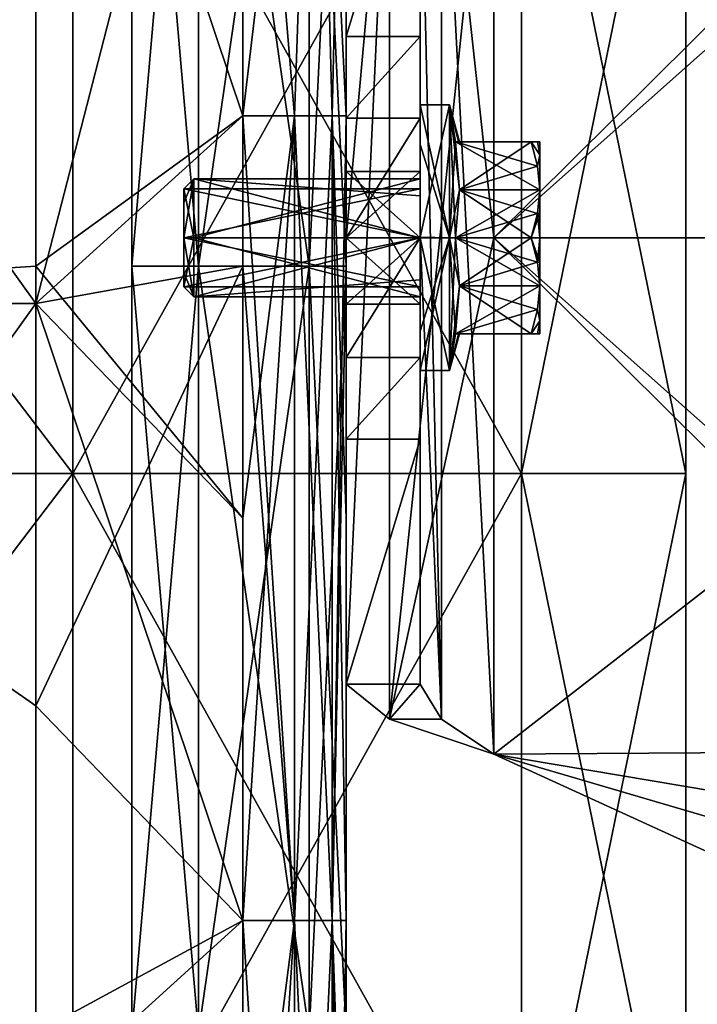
# Model space of a CAD drawing. Extents: x -226 to 210, y 0 to 1475.
# Tile 99 of 102: x 38 to 84, y 1248 to 1315. Entities that reach past the tile are written whole.
import ezdxf

# ---------------------------------------------------------------- set-up
doc = ezdxf.new("R2010")
doc.units = 0
doc.header["$LTSCALE"] = 117.934031
for name, color, linetype in [('19', 7, 'CONTINUOUS'), ('20', 7, 'CONTINUOUS'), ('21', 7, 'CONTINUOUS'), ('22', 7, 'CONTINUOUS'), ('23', 7, 'CONTINUOUS'), ('24', 7, 'CONTINUOUS'), ('25', 7, 'CONTINUOUS'), ('26', 7, 'CONTINUOUS'), ('27', 7, 'CONTINUOUS'), ('28', 7, 'CONTINUOUS'), ('288', 7, 'CONTINUOUS'), ('289', 7, 'CONTINUOUS'), ('29', 7, 'CONTINUOUS'), ('290', 7, 'CONTINUOUS'), ('291', 7, 'CONTINUOUS'), ('292', 7, 'CONTINUOUS'), ('293', 7, 'CONTINUOUS'), ('294', 7, 'CONTINUOUS'), ('295', 7, 'CONTINUOUS'), ('296', 7, 'CONTINUOUS'), ('297', 7, 'CONTINUOUS'), ('298', 7, 'CONTINUOUS'), ('299', 7, 'CONTINUOUS'), ('30', 7, 'CONTINUOUS'), ('300', 7, 'CONTINUOUS'), ('301', 7, 'CONTINUOUS'), ('302', 7, 'CONTINUOUS'), ('303', 7, 'CONTINUOUS'), ('304', 7, 'CONTINUOUS'), ('305', 7, 'CONTINUOUS'), ('306', 7, 'CONTINUOUS'), ('307', 7, 'CONTINUOUS'), ('308', 7, 'CONTINUOUS'), ('309', 7, 'CONTINUOUS'), ('31', 7, 'CONTINUOUS'), ('310', 7, 'CONTINUOUS'), ('311', 7, 'CONTINUOUS'), ('312', 7, 'CONTINUOUS'), ('32', 7, 'CONTINUOUS'), ('33', 7, 'CONTINUOUS'), ('34', 7, 'CONTINUOUS'), ('35', 7, 'CONTINUOUS'), ('36', 7, 'CONTINUOUS'), ('38', 7, 'CONTINUOUS'), ('774', 7, 'CONTINUOUS'), ('779', 7, 'CONTINUOUS'), ('780', 7, 'CONTINUOUS'), ('781', 7, 'CONTINUOUS'), ('785', 7, 'CONTINUOUS'), ('786', 7, 'CONTINUOUS'), ('787', 7, 'CONTINUOUS'), ('788', 7, 'CONTINUOUS'), ('789', 7, 'CONTINUOUS'), ('790', 7, 'CONTINUOUS'), ('791', 7, 'CONTINUOUS'), ('792', 7, 'CONTINUOUS'), ('793', 7, 'CONTINUOUS'), ('794', 7, 'CONTINUOUS'), ('849', 7, 'CONTINUOUS'), ('850', 7, 'CONTINUOUS')]:
    doc.layers.add(name, color=color, linetype=linetype)

msp = doc.modelspace()

# ---------------------------------------------------------------- linework, layer by layer
at = {"layer": '19', "color": 7, "linetype": 'CONTINUOUS'}
for points in [[(53, 1350, -260), (39, 1350, -260), (39, 1295.541, -260), (53, 1350, -260)], [(53, 1350, -260), (39, 1295.541, -260), (53, 1308.259, -260), (53, 1350, -260)], [(53, 1308.259, -260), (39, 1295.541, -260), (53, 1298.077, -260), (53, 1308.259, -260)], [(39, 1295.541, -260), (39, 1268.285, -260), (53, 1298.077, -260), (39, 1295.541, -260)], [(53, 1298.077, -260), (39, 1268.285, -260), (53, 1253.746, -260), (53, 1298.077, -260)], [(39, 1268.285, -260), (39, 1241.028, -260), (53, 1253.746, -260), (39, 1268.285, -260)], [(53, 1253.746, -260), (39, 1241.028, -260), (53, 1246.154, -260), (53, 1253.746, -260)]]:
    msp.add_3dface(points, dxfattribs=at)
at = {"layer": '20', "color": 7, "linetype": 'CONTINUOUS'}
for points in [[(39, 1350, -260), (0, 1350, -262.5), (39, 1295.541, -260), (39, 1350, -260)], [(39, 1295.541, -260), (0, 1350, -262.5), (0, 1295.541, -262.5), (39, 1295.541, -260)], [(39, 1295.541, -260), (0, 1295.541, -262.5), (39, 1268.285, -260), (39, 1295.541, -260)], [(39, 1268.285, -260), (0, 1295.541, -262.5), (39, 1241.028, -260), (39, 1268.285, -260)], [(39, 1241.028, -260), (0, 1295.541, -262.5), (0, 1241.028, -262.5), (39, 1241.028, -260)]]:
    msp.add_3dface(points, dxfattribs=at)
at = {"layer": '21', "color": 7, "linetype": 'CONTINUOUS'}
for points in [[(57.947, 1350, -262.048), (53, 1350, -260), (56.5, 1308.259, -260.938), (57.947, 1350, -262.048)], [(53, 1350, -260), (53, 1308.259, -260), (56.5, 1308.259, -260.938), (53, 1350, -260)], [(59.062, 1308.259, -263.5), (57.947, 1350, -262.048), (56.5, 1308.259, -260.938), (59.062, 1308.259, -263.5)], [(60, 1350, -267), (57.947, 1350, -262.048), (60, 1308.259, -267), (60, 1350, -267)], [(60, 1308.259, -267), (57.947, 1350, -262.048), (59.062, 1308.259, -263.5), (60, 1308.259, -267)], [(53, 1308.259, -260), (53, 1298.077, -260), (56.5, 1253.746, -260.938), (53, 1308.259, -260)], [(56.5, 1308.259, -260.938), (53, 1308.259, -260), (56.5, 1253.746, -260.938), (56.5, 1308.259, -260.938)], [(59.062, 1308.259, -263.5), (56.5, 1308.259, -260.938), (59.062, 1253.746, -263.5), (59.062, 1308.259, -263.5)], [(59.062, 1253.746, -263.5), (56.5, 1308.259, -260.938), (56.5, 1253.746, -260.938), (59.062, 1253.746, -263.5)], [(60, 1308.259, -267), (59.062, 1308.259, -263.5), (60, 1281.002, -267), (60, 1308.259, -267)], [(60, 1281.002, -267), (59.062, 1308.259, -263.5), (60, 1253.746, -267), (60, 1281.002, -267)], [(60, 1253.746, -267), (59.062, 1308.259, -263.5), (59.062, 1253.746, -263.5), (60, 1253.746, -267)], [(53, 1298.077, -260), (53, 1253.746, -260), (56.5, 1253.746, -260.938), (53, 1298.077, -260)], [(53, 1253.746, -260), (53, 1246.154, -260), (56.5, 1199.233, -260.938), (53, 1253.746, -260)], [(56.5, 1253.746, -260.938), (53, 1253.746, -260), (56.5, 1199.233, -260.938), (56.5, 1253.746, -260.938)], [(59.062, 1253.746, -263.5), (56.5, 1253.746, -260.938), (59.062, 1199.233, -263.5), (59.062, 1253.746, -263.5)], [(59.062, 1199.233, -263.5), (56.5, 1253.746, -260.938), (56.5, 1199.233, -260.938), (59.062, 1199.233, -263.5)], [(60, 1253.746, -267), (59.062, 1253.746, -263.5), (60, 1226.489, -267), (60, 1253.746, -267)], [(60, 1226.489, -267), (59.062, 1253.746, -263.5), (60, 1199.233, -267), (60, 1226.489, -267)], [(60, 1199.233, -267), (59.062, 1253.746, -263.5), (59.062, 1199.233, -263.5), (60, 1199.233, -267)]]:
    msp.add_3dface(points, dxfattribs=at)
at = {"layer": '22', "color": 7, "linetype": 'CONTINUOUS'}
for points in [[(60, 1350, -292.5), (60, 1350, -267), (60, 1308.259, -267), (60, 1350, -292.5)], [(60, 1350, -292.5), (60, 1308.259, -267), (60, 1298.077, -292.5), (60, 1350, -292.5)], [(60, 1308.259, -267), (60, 1281.002, -267), (60, 1298.077, -292.5), (60, 1308.259, -267)], [(60, 1281.002, -267), (60, 1253.746, -267), (60, 1298.077, -292.5), (60, 1281.002, -267)], [(60, 1298.077, -292.5), (60, 1253.746, -267), (60, 1246.154, -292.5), (60, 1298.077, -292.5)], [(60, 1253.746, -267), (60, 1226.489, -267), (60, 1246.154, -292.5), (60, 1253.746, -267)]]:
    msp.add_3dface(points, dxfattribs=at)
at = {"layer": '23', "color": 7, "linetype": 'CONTINUOUS'}
for points in [[(57.5, 1350, -292.5), (60, 1350, -292.5), (60, 1298.077, -292.5), (57.5, 1350, -292.5)], [(57.5, 1350, -292.5), (60, 1298.077, -292.5), (57.5, 1298.077, -292.5), (57.5, 1350, -292.5)], [(60, 1298.077, -292.5), (60, 1246.154, -292.5), (57.5, 1298.077, -292.5), (60, 1298.077, -292.5)], [(57.5, 1298.077, -292.5), (60, 1246.154, -292.5), (57.5, 1246.154, -292.5), (57.5, 1298.077, -292.5)]]:
    msp.add_3dface(points, dxfattribs=at)
at = {"layer": '24', "color": 7, "linetype": 'CONTINUOUS'}
for points in [[(57.5, 1350, -285), (57.5, 1350, -292.5), (57.5, 1298.077, -292.5), (57.5, 1350, -285)], [(57.5, 1350, -285), (57.5, 1298.077, -292.5), (57.5, 1298.077, -285), (57.5, 1350, -285)], [(57.5, 1298.077, -292.5), (57.5, 1246.154, -292.5), (57.5, 1298.077, -285), (57.5, 1298.077, -292.5)], [(57.5, 1298.077, -285), (57.5, 1246.154, -292.5), (57.5, 1246.154, -285), (57.5, 1298.077, -285)]]:
    msp.add_3dface(points, dxfattribs=at)
at = {"layer": '25', "color": 7, "linetype": 'CONTINUOUS'}
for points in [[(50, 1350, -285), (57.5, 1350, -285), (57.5, 1298.077, -285), (50, 1350, -285)], [(50, 1350, -285), (57.5, 1298.077, -285), (50, 1298.077, -285), (50, 1350, -285)], [(57.5, 1298.077, -285), (57.5, 1246.154, -285), (50, 1298.077, -285), (57.5, 1298.077, -285)], [(50, 1298.077, -285), (57.5, 1246.154, -285), (50, 1246.154, -285), (50, 1298.077, -285)]]:
    msp.add_3dface(points, dxfattribs=at)
at = {"layer": '26', "color": 7, "linetype": 'CONTINUOUS'}
for points in [[(50, 1350, -295), (50, 1350, -285), (50, 1298.077, -285), (50, 1350, -295)], [(50, 1350, -295), (50, 1298.077, -285), (50, 1298.077, -295), (50, 1350, -295)], [(50, 1298.077, -285), (50, 1246.154, -285), (50, 1298.077, -295), (50, 1298.077, -285)], [(50, 1298.077, -295), (50, 1246.154, -285), (50, 1246.154, -295), (50, 1298.077, -295)]]:
    msp.add_3dface(points, dxfattribs=at)
at = {"layer": '27', "color": 7, "linetype": 'CONTINUOUS'}
for points in [[(45.5, 1350, -295), (50, 1350, -295), (50, 1298.077, -295), (45.5, 1350, -295)], [(45.5, 1350, -295), (50, 1298.077, -295), (45.5, 1298.077, -295), (45.5, 1350, -295)], [(50, 1298.077, -295), (50, 1246.154, -295), (45.5, 1298.077, -295), (50, 1298.077, -295)], [(45.5, 1298.077, -295), (50, 1246.154, -295), (45.5, 1246.154, -295), (45.5, 1298.077, -295)]]:
    msp.add_3dface(points, dxfattribs=at)
at = {"layer": '28', "color": 7, "linetype": 'CONTINUOUS'}
for points in [[(45.5, 1350, -305), (45.5, 1350, -295), (45.5, 1298.077, -295), (45.5, 1350, -305)], [(45.5, 1350, -305), (45.5, 1298.077, -295), (45.5, 1298.077, -305), (45.5, 1350, -305)], [(45.5, 1298.077, -295), (45.5, 1246.154, -295), (45.5, 1298.077, -305), (45.5, 1298.077, -295)], [(45.5, 1298.077, -305), (45.5, 1246.154, -295), (45.5, 1246.154, -305), (45.5, 1298.077, -305)]]:
    msp.add_3dface(points, dxfattribs=at)
at = {"layer": '288', "color": 7, "linetype": 'CONTINUOUS'}
for points in [[(65, 1309, -300), (65, 1306.327, -306.401), (65, 1302.845, -302.812), (65, 1309, -300)], [(65, 1300.031, -291.001), (65, 1309, -300), (65, 1300, -296), (65, 1300.031, -291.001)], [(65, 1300, -296), (65, 1309, -300), (65, 1303.999, -299.984), (65, 1300, -296)], [(65, 1303.999, -299.984), (65, 1309, -300), (65, 1302.845, -302.812), (65, 1303.999, -299.984)], [(65, 1306.327, -306.401), (65, 1299.969, -308.999), (65, 1300, -304), (65, 1306.327, -306.401)], [(65, 1302.845, -302.812), (65, 1306.327, -306.401), (65, 1300, -304), (65, 1302.845, -302.812)], [(65, 1293.673, -293.599), (65, 1300.031, -291.001), (65, 1300, -296), (65, 1293.673, -293.599)], [(65, 1299.969, -308.999), (65, 1291, -300), (65, 1300, -304), (65, 1299.969, -308.999)], [(65, 1300, -304), (65, 1291, -300), (65, 1296.001, -300.016), (65, 1300, -304)], [(65, 1293.673, -293.599), (65, 1300, -296), (65, 1297.155, -297.188), (65, 1293.673, -293.599)], [(65, 1291, -300), (65, 1293.673, -293.599), (65, 1297.155, -297.188), (65, 1291, -300)], [(65, 1296.001, -300.016), (65, 1291, -300), (65, 1297.155, -297.188), (65, 1296.001, -300.016)]]:
    msp.add_3dface(points, dxfattribs=at)
at = {"layer": '289', "color": 7, "linetype": 'CONTINUOUS'}
for points in [[(65, 1306.327, -306.401), (65, 1309, -300), (67, 1300, -309), (65, 1306.327, -306.401)], [(67, 1300, -309), (65, 1309, -300), (67, 1309, -300), (67, 1300, -309)], [(65, 1299.969, -308.999), (65, 1306.327, -306.401), (67, 1300, -309), (65, 1299.969, -308.999)], [(67, 1291, -300), (65, 1299.969, -308.999), (67, 1300, -309), (67, 1291, -300)], [(65, 1291, -300), (65, 1299.969, -308.999), (67, 1291, -300), (65, 1291, -300)]]:
    msp.add_3dface(points, dxfattribs=at)
at = {"layer": '29', "color": 7, "linetype": 'CONTINUOUS'}
for points in [[(50, 1350, -305), (45.5, 1350, -305), (45.5, 1298.077, -305), (50, 1350, -305)], [(50, 1350, -305), (45.5, 1298.077, -305), (50, 1298.077, -305), (50, 1350, -305)], [(45.5, 1298.077, -305), (45.5, 1246.154, -305), (50, 1298.077, -305), (45.5, 1298.077, -305)], [(50, 1298.077, -305), (45.5, 1246.154, -305), (50, 1246.154, -305), (50, 1298.077, -305)]]:
    msp.add_3dface(points, dxfattribs=at)
at = {"layer": '290', "color": 7, "linetype": 'CONTINUOUS'}
for points in [[(65, 1309, -300), (65, 1300.031, -291.001), (67, 1309, -300), (65, 1309, -300)], [(67, 1309, -300), (65, 1300.031, -291.001), (67, 1300, -291), (67, 1309, -300)], [(65, 1300.031, -291.001), (65, 1293.673, -293.599), (67, 1300, -291), (65, 1300.031, -291.001)], [(65, 1293.673, -293.599), (65, 1291, -300), (67, 1300, -291), (65, 1293.673, -293.599)], [(65, 1291, -300), (67, 1291, -300), (67, 1300, -291), (65, 1291, -300)]]:
    msp.add_3dface(points, dxfattribs=at)
at = {"layer": '291', "color": 7, "linetype": 'CONTINUOUS'}
for points in [[(67, 1309, -300), (67, 1300, -291), (67.4, 1306.5, -296.247), (67, 1309, -300)], [(67, 1309, -300), (67.4, 1306.5, -296.247), (67.67, 1306.5, -300), (67, 1309, -300)], [(67.4, 1306.5, -296.247), (67, 1300, -291), (67.669, 1303.25, -294.371), (67.4, 1306.5, -296.247)], [(67.67, 1306.5, -300), (67.4, 1306.5, -296.247), (67.594, 1306.5, -298.06), (67.67, 1306.5, -300)], [(67.669, 1303.25, -294.371), (67, 1300, -291), (67.4, 1300, -292.494), (67.669, 1303.25, -294.371)], [(67, 1300, -291), (67, 1291, -300), (67.4, 1300, -292.494), (67, 1300, -291)], [(67.4, 1300, -292.494), (67, 1291, -300), (67.669, 1296.75, -294.371), (67.4, 1300, -292.494)], [(67.669, 1296.75, -294.371), (67, 1291, -300), (67.4, 1293.5, -296.247), (67.669, 1296.75, -294.371)], [(67.4, 1293.5, -296.247), (67, 1291, -300), (67.594, 1293.5, -298.059), (67.4, 1293.5, -296.247)], [(67.594, 1293.5, -298.059), (67, 1291, -300), (67.67, 1293.5, -300), (67.594, 1293.5, -298.059)]]:
    msp.add_3dface(points, dxfattribs=at)
at = {"layer": '292', "color": 7, "linetype": 'CONTINUOUS'}
for points in [[(67.4, 1306.5, -296.247), (67.669, 1303.25, -294.371), (72.519, 1306.5, -296.247), (67.4, 1306.5, -296.247)], [(72.519, 1306.5, -296.247), (67.669, 1303.25, -294.371), (72.952, 1304.848, -295.293), (72.519, 1306.5, -296.247)], [(67.669, 1303.25, -294.371), (73.1, 1303.25, -294.371), (72.952, 1304.848, -295.293), (67.669, 1303.25, -294.371)], [(67.669, 1303.25, -294.371), (67.4, 1300, -292.494), (73.1, 1303.25, -294.371), (67.669, 1303.25, -294.371)], [(73.1, 1303.25, -294.371), (67.4, 1300, -292.494), (72.952, 1301.653, -293.449), (73.1, 1303.25, -294.371)], [(72.952, 1301.653, -293.449), (67.4, 1300, -292.494), (72.519, 1300, -292.494), (72.952, 1301.653, -293.449)]]:
    msp.add_3dface(points, dxfattribs=at)
at = {"layer": '293', "color": 7, "linetype": 'CONTINUOUS'}
for points in [[(73.1, 1296.75, -305.629), (73.1, 1294.371, -303.25), (72.952, 1295.152, -304.707), (73.1, 1296.75, -305.629)], [(73.1, 1294.371, -303.25), (72.519, 1293.5, -303.753), (72.952, 1295.152, -304.707), (73.1, 1294.371, -303.25)], [(73.1, 1294.371, -303.25), (72.952, 1293.5, -301.844), (72.519, 1293.5, -303.753), (73.1, 1294.371, -303.25)], [(73.1, 1294.371, -303.25), (73.1, 1293.5, -300), (72.952, 1293.5, -301.844), (73.1, 1294.371, -303.25)]]:
    msp.add_3dface(points, dxfattribs=at)
at = {"layer": '294', "color": 7, "linetype": 'CONTINUOUS'}
for points in [[(73.1, 1294.371, -296.75), (73.1, 1296.75, -294.371), (72.952, 1295.153, -295.293), (73.1, 1294.371, -296.75)], [(73.1, 1294.371, -296.75), (72.952, 1295.153, -295.293), (72.519, 1293.5, -296.247), (73.1, 1294.371, -296.75)], [(73.1, 1294.371, -296.75), (72.519, 1293.5, -296.247), (72.952, 1293.5, -298.155), (73.1, 1294.371, -296.75)], [(73.1, 1293.5, -300), (73.1, 1294.371, -296.75), (72.952, 1293.5, -298.155), (73.1, 1293.5, -300)]]:
    msp.add_3dface(points, dxfattribs=at)
at = {"layer": '295', "color": 7, "linetype": 'CONTINUOUS'}
for points in [[(73.1, 1303.25, -294.371), (72.952, 1301.653, -293.449), (73.1, 1301.682, -293.722), (73.1, 1303.25, -294.371)], [(72.952, 1301.653, -293.449), (72.519, 1300, -292.494), (73.1, 1301.682, -293.722), (72.952, 1301.653, -293.449)], [(72.519, 1300, -292.494), (73.1, 1300, -293.5), (73.1, 1301.682, -293.722), (72.519, 1300, -292.494)], [(73.1, 1300, -293.5), (72.519, 1300, -292.494), (72.952, 1298.348, -293.448), (73.1, 1300, -293.5)], [(73.1, 1298.318, -293.722), (73.1, 1300, -293.5), (72.952, 1298.348, -293.448), (73.1, 1298.318, -293.722)], [(73.1, 1296.75, -294.371), (73.1, 1298.318, -293.722), (72.952, 1298.348, -293.448), (73.1, 1296.75, -294.371)]]:
    msp.add_3dface(points, dxfattribs=at)
at = {"layer": '296', "color": 7, "linetype": 'CONTINUOUS'}
for points in [[(72.519, 1306.5, -296.247), (72.952, 1304.848, -295.293), (73.1, 1305.629, -296.75), (72.519, 1306.5, -296.247)], [(72.952, 1306.5, -298.156), (72.519, 1306.5, -296.247), (73.1, 1305.629, -296.75), (72.952, 1306.5, -298.156)], [(73.1, 1306.5, -300), (72.952, 1306.5, -298.156), (73.1, 1305.629, -296.75), (73.1, 1306.5, -300)], [(72.952, 1304.848, -295.293), (73.1, 1303.25, -294.371), (73.1, 1305.629, -296.75), (72.952, 1304.848, -295.293)]]:
    msp.add_3dface(points, dxfattribs=at)
at = {"layer": '297', "color": 7, "linetype": 'CONTINUOUS'}
for points in [[(72.519, 1306.5, -303.753), (72.952, 1306.5, -301.845), (73.1, 1305.629, -303.25), (72.519, 1306.5, -303.753)], [(72.952, 1304.847, -304.707), (72.519, 1306.5, -303.753), (73.1, 1305.629, -303.25), (72.952, 1304.847, -304.707)], [(72.952, 1306.5, -301.845), (73.1, 1306.5, -300), (73.1, 1305.629, -303.25), (72.952, 1306.5, -301.845)], [(73.1, 1303.25, -305.629), (72.952, 1304.847, -304.707), (73.1, 1305.629, -303.25), (73.1, 1303.25, -305.629)]]:
    msp.add_3dface(points, dxfattribs=at)
at = {"layer": '298', "color": 7, "linetype": 'CONTINUOUS'}
for points in [[(67.4, 1300, -307.506), (72.519, 1300, -307.506), (72.952, 1298.347, -306.551), (67.4, 1300, -307.506)], [(67.4, 1300, -307.506), (72.952, 1298.347, -306.551), (73.1, 1296.75, -305.629), (67.4, 1300, -307.506)], [(67.4, 1300, -307.506), (73.1, 1296.75, -305.629), (67.669, 1296.75, -305.629), (67.4, 1300, -307.506)], [(72.519, 1293.5, -303.753), (67.4, 1293.5, -303.753), (67.669, 1296.75, -305.629), (72.519, 1293.5, -303.753)], [(73.1, 1296.75, -305.629), (72.952, 1295.152, -304.707), (67.669, 1296.75, -305.629), (73.1, 1296.75, -305.629)], [(72.952, 1295.152, -304.707), (72.519, 1293.5, -303.753), (67.669, 1296.75, -305.629), (72.952, 1295.152, -304.707)]]:
    msp.add_3dface(points, dxfattribs=at)
at = {"layer": '299', "color": 7, "linetype": 'CONTINUOUS'}
for points in [[(72.952, 1301.652, -306.552), (73.1, 1303.25, -305.629), (73.1, 1301.682, -306.278), (72.952, 1301.652, -306.552)], [(72.519, 1300, -307.506), (72.952, 1301.652, -306.552), (73.1, 1300, -306.5), (72.519, 1300, -307.506)], [(73.1, 1300, -306.5), (72.952, 1301.652, -306.552), (73.1, 1301.682, -306.278), (73.1, 1300, -306.5)], [(72.519, 1300, -307.506), (73.1, 1300, -306.5), (73.1, 1298.318, -306.278), (72.519, 1300, -307.506)], [(72.952, 1298.347, -306.551), (72.519, 1300, -307.506), (73.1, 1298.318, -306.278), (72.952, 1298.347, -306.551)], [(73.1, 1296.75, -305.629), (72.952, 1298.347, -306.551), (73.1, 1298.318, -306.278), (73.1, 1296.75, -305.629)]]:
    msp.add_3dface(points, dxfattribs=at)
at = {"layer": '30', "color": 7, "linetype": 'CONTINUOUS'}
for points in [[(50, 1350, -315), (50, 1350, -305), (50, 1298.077, -305), (50, 1350, -315)], [(50, 1350, -315), (50, 1298.077, -305), (50, 1298.077, -315), (50, 1350, -315)], [(50, 1298.077, -305), (50, 1246.154, -305), (50, 1298.077, -315), (50, 1298.077, -305)], [(50, 1298.077, -315), (50, 1246.154, -305), (50, 1246.154, -315), (50, 1298.077, -315)]]:
    msp.add_3dface(points, dxfattribs=at)
at = {"layer": '300', "color": 7, "linetype": 'CONTINUOUS'}
for points in [[(73.1, 1306.5, -300), (73.1, 1305.629, -296.75), (73.1, 1305.629, -303.25), (73.1, 1306.5, -300)], [(73.1, 1305.629, -296.75), (73.1, 1303.25, -294.371), (73.1, 1305.629, -303.25), (73.1, 1305.629, -296.75)], [(73.1, 1303.25, -294.371), (73.1, 1303.25, -305.629), (73.1, 1305.629, -303.25), (73.1, 1303.25, -294.371)], [(73.1, 1303.25, -305.629), (73.1, 1303.25, -294.371), (73.1, 1301.682, -293.722), (73.1, 1303.25, -305.629)], [(73.1, 1301.682, -306.278), (73.1, 1303.25, -305.629), (73.1, 1301.682, -293.722), (73.1, 1301.682, -306.278)], [(73.1, 1300, -306.5), (73.1, 1301.682, -306.278), (73.1, 1300, -293.5), (73.1, 1300, -306.5)], [(73.1, 1300, -293.5), (73.1, 1301.682, -306.278), (73.1, 1301.682, -293.722), (73.1, 1300, -293.5)], [(73.1, 1298.318, -306.278), (73.1, 1300, -306.5), (73.1, 1298.318, -293.722), (73.1, 1298.318, -306.278)], [(73.1, 1298.318, -293.722), (73.1, 1300, -306.5), (73.1, 1300, -293.5), (73.1, 1298.318, -293.722)], [(73.1, 1296.75, -305.629), (73.1, 1298.318, -306.278), (73.1, 1296.75, -294.371), (73.1, 1296.75, -305.629)], [(73.1, 1296.75, -294.371), (73.1, 1298.318, -306.278), (73.1, 1298.318, -293.722), (73.1, 1296.75, -294.371)], [(73.1, 1296.75, -305.629), (73.1, 1296.75, -294.371), (73.1, 1294.371, -296.75), (73.1, 1296.75, -305.629)], [(73.1, 1294.371, -303.25), (73.1, 1296.75, -305.629), (73.1, 1294.371, -296.75), (73.1, 1294.371, -303.25)], [(73.1, 1293.5, -300), (73.1, 1294.371, -303.25), (73.1, 1294.371, -296.75), (73.1, 1293.5, -300)]]:
    msp.add_3dface(points, dxfattribs=at)
at = {"layer": '301', "color": 7, "linetype": 'CONTINUOUS'}
for points in [[(67.4, 1306.5, -303.753), (72.519, 1306.5, -303.753), (72.952, 1304.847, -304.707), (67.4, 1306.5, -303.753)], [(67.4, 1306.5, -303.753), (72.952, 1304.847, -304.707), (73.1, 1303.25, -305.629), (67.4, 1306.5, -303.753)], [(67.4, 1306.5, -303.753), (73.1, 1303.25, -305.629), (67.669, 1303.25, -305.629), (67.4, 1306.5, -303.753)], [(67.4, 1300, -307.506), (67.669, 1303.25, -305.629), (72.519, 1300, -307.506), (67.4, 1300, -307.506)], [(67.669, 1303.25, -305.629), (73.1, 1303.25, -305.629), (72.952, 1301.652, -306.552), (67.669, 1303.25, -305.629)], [(72.519, 1300, -307.506), (67.669, 1303.25, -305.629), (72.952, 1301.652, -306.552), (72.519, 1300, -307.506)]]:
    msp.add_3dface(points, dxfattribs=at)
at = {"layer": '302', "color": 7, "linetype": 'CONTINUOUS'}
for points in [[(67.594, 1306.5, -298.06), (67.4, 1306.5, -296.247), (72.952, 1306.5, -298.156), (67.594, 1306.5, -298.06)], [(67.4, 1306.5, -296.247), (72.519, 1306.5, -296.247), (72.952, 1306.5, -298.156), (67.4, 1306.5, -296.247)], [(67.4, 1306.5, -303.753), (67.594, 1306.5, -301.941), (72.519, 1306.5, -303.753), (67.4, 1306.5, -303.753)], [(67.67, 1306.5, -300), (67.594, 1306.5, -298.06), (73.1, 1306.5, -300), (67.67, 1306.5, -300)], [(67.594, 1306.5, -301.941), (67.67, 1306.5, -300), (72.952, 1306.5, -301.845), (67.594, 1306.5, -301.941)], [(67.594, 1306.5, -298.06), (72.952, 1306.5, -298.156), (73.1, 1306.5, -300), (67.594, 1306.5, -298.06)], [(72.519, 1306.5, -303.753), (67.594, 1306.5, -301.941), (72.952, 1306.5, -301.845), (72.519, 1306.5, -303.753)], [(67.67, 1306.5, -300), (73.1, 1306.5, -300), (72.952, 1306.5, -301.845), (67.67, 1306.5, -300)]]:
    msp.add_3dface(points, dxfattribs=at)
at = {"layer": '303', "color": 7, "linetype": 'CONTINUOUS'}
for points in [[(67, 1300, -309), (67, 1309, -300), (67.4, 1300, -307.506), (67, 1300, -309)], [(67, 1309, -300), (67.67, 1306.5, -300), (67.594, 1306.5, -301.941), (67, 1309, -300)], [(67, 1309, -300), (67.594, 1306.5, -301.941), (67.4, 1306.5, -303.753), (67, 1309, -300)], [(67, 1309, -300), (67.4, 1306.5, -303.753), (67.669, 1303.25, -305.629), (67, 1309, -300)], [(67, 1309, -300), (67.669, 1303.25, -305.629), (67.4, 1300, -307.506), (67, 1309, -300)], [(67, 1291, -300), (67, 1300, -309), (67.4, 1293.5, -303.753), (67, 1291, -300)], [(67, 1300, -309), (67.4, 1300, -307.506), (67.669, 1296.75, -305.629), (67, 1300, -309)], [(67.4, 1293.5, -303.753), (67, 1300, -309), (67.669, 1296.75, -305.629), (67.4, 1293.5, -303.753)], [(67.67, 1293.5, -300), (67, 1291, -300), (67.4, 1293.5, -303.753), (67.67, 1293.5, -300)], [(67.67, 1293.5, -300), (67.4, 1293.5, -303.753), (67.594, 1293.5, -301.94), (67.67, 1293.5, -300)]]:
    msp.add_3dface(points, dxfattribs=at)
at = {"layer": '304', "color": 7, "linetype": 'CONTINUOUS'}
for points in [[(67.4, 1293.5, -296.247), (67.594, 1293.5, -298.059), (72.519, 1293.5, -296.247), (67.4, 1293.5, -296.247)], [(72.519, 1293.5, -303.753), (72.952, 1293.5, -301.844), (67.4, 1293.5, -303.753), (72.519, 1293.5, -303.753)], [(67.4, 1293.5, -303.753), (72.952, 1293.5, -301.844), (67.594, 1293.5, -301.94), (67.4, 1293.5, -303.753)], [(67.594, 1293.5, -298.059), (67.67, 1293.5, -300), (72.952, 1293.5, -298.155), (67.594, 1293.5, -298.059)], [(72.519, 1293.5, -296.247), (67.594, 1293.5, -298.059), (72.952, 1293.5, -298.155), (72.519, 1293.5, -296.247)], [(73.1, 1293.5, -300), (67.67, 1293.5, -300), (67.594, 1293.5, -301.94), (73.1, 1293.5, -300)], [(72.952, 1293.5, -301.844), (73.1, 1293.5, -300), (67.594, 1293.5, -301.94), (72.952, 1293.5, -301.844)], [(67.67, 1293.5, -300), (73.1, 1293.5, -300), (72.952, 1293.5, -298.155), (67.67, 1293.5, -300)]]:
    msp.add_3dface(points, dxfattribs=at)
at = {"layer": '305', "color": 7, "linetype": 'CONTINUOUS'}
for points in [[(67.4, 1300, -292.494), (67.669, 1296.75, -294.371), (72.519, 1300, -292.494), (67.4, 1300, -292.494)], [(72.519, 1300, -292.494), (67.669, 1296.75, -294.371), (72.952, 1298.348, -293.448), (72.519, 1300, -292.494)], [(67.669, 1296.75, -294.371), (73.1, 1296.75, -294.371), (72.952, 1298.348, -293.448), (67.669, 1296.75, -294.371)], [(67.669, 1296.75, -294.371), (67.4, 1293.5, -296.247), (73.1, 1296.75, -294.371), (67.669, 1296.75, -294.371)], [(73.1, 1296.75, -294.371), (67.4, 1293.5, -296.247), (72.952, 1295.153, -295.293), (73.1, 1296.75, -294.371)], [(72.952, 1295.153, -295.293), (67.4, 1293.5, -296.247), (72.519, 1293.5, -296.247), (72.952, 1295.153, -295.293)]]:
    msp.add_3dface(points, dxfattribs=at)
at = {"layer": '306', "color": 7, "linetype": 'CONTINUOUS'}
for points in [[(65, 1303.999, -299.984), (65, 1302.845, -302.812), (49.677, 1304, -300), (65, 1303.999, -299.984)], [(49.677, 1300, -296), (65, 1303.999, -299.984), (49.677, 1304, -300), (49.677, 1300, -296)], [(65, 1302.845, -302.812), (65, 1300, -304), (49.677, 1304, -300), (65, 1302.845, -302.812)], [(49.677, 1304, -300), (65, 1300, -304), (49.677, 1300, -304), (49.677, 1304, -300)], [(65, 1300, -296), (65, 1303.999, -299.984), (49.677, 1300, -296), (65, 1300, -296)]]:
    msp.add_3dface(points, dxfattribs=at)
at = {"layer": '307', "color": 7, "linetype": 'CONTINUOUS'}
for points in [[(65, 1297.155, -297.188), (65, 1300, -296), (49.677, 1296, -300), (65, 1297.155, -297.188)], [(65, 1300, -296), (49.677, 1300, -296), (49.677, 1296, -300), (65, 1300, -296)], [(65, 1300, -304), (65, 1296.001, -300.016), (49.677, 1300, -304), (65, 1300, -304)], [(49.677, 1300, -304), (65, 1296.001, -300.016), (49.677, 1296, -300), (49.677, 1300, -304)], [(65, 1296.001, -300.016), (65, 1297.155, -297.188), (49.677, 1296, -300), (65, 1296.001, -300.016)]]:
    msp.add_3dface(points, dxfattribs=at)
at = {"layer": '308', "color": 7, "linetype": 'CONTINUOUS'}
for points in [[(49.677, 1296, -300), (49.677, 1300, -296), (49, 1296.677, -299.976), (49.677, 1296, -300)], [(49.677, 1300, -296), (49, 1300, -296.677), (49, 1296.677, -299.976), (49.677, 1300, -296)], [(49.677, 1300, -304), (49.677, 1296, -300), (49, 1300, -303.323), (49.677, 1300, -304)], [(49, 1300, -303.323), (49.677, 1296, -300), (49, 1297.638, -302.336), (49, 1300, -303.323)], [(49, 1297.638, -302.336), (49.677, 1296, -300), (49, 1296.677, -299.976), (49, 1297.638, -302.336)]]:
    msp.add_3dface(points, dxfattribs=at)
at = {"layer": '309', "color": 7, "linetype": 'CONTINUOUS'}
for points in [[(49, 1300, -303.323), (49, 1297.638, -302.336), (49, 1303.323, -300.024), (49, 1300, -303.323)], [(49, 1297.638, -302.336), (49, 1296.677, -299.976), (49, 1303.323, -300.024), (49, 1297.638, -302.336)], [(49, 1303.323, -300.024), (49, 1296.677, -299.976), (49, 1302.362, -297.664), (49, 1303.323, -300.024)], [(49, 1296.677, -299.976), (49, 1300, -296.677), (49, 1302.362, -297.664), (49, 1296.677, -299.976)]]:
    msp.add_3dface(points, dxfattribs=at)
at = {"layer": '31', "color": 7, "linetype": 'CONTINUOUS'}
for points in [[(57.5, 1350, -315), (50, 1350, -315), (50, 1298.077, -315), (57.5, 1350, -315)], [(57.5, 1350, -315), (50, 1298.077, -315), (57.5, 1298.077, -315), (57.5, 1350, -315)], [(50, 1298.077, -315), (50, 1246.154, -315), (57.5, 1298.077, -315), (50, 1298.077, -315)], [(57.5, 1298.077, -315), (50, 1246.154, -315), (57.5, 1246.154, -315), (57.5, 1298.077, -315)]]:
    msp.add_3dface(points, dxfattribs=at)
at = {"layer": '310', "color": 7, "linetype": 'CONTINUOUS'}
for points in [[(49.677, 1300, -296), (49.677, 1304, -300), (49, 1300, -296.677), (49.677, 1300, -296)], [(49.677, 1304, -300), (49.677, 1300, -304), (49, 1303.323, -300.024), (49.677, 1304, -300)], [(49, 1300, -296.677), (49.677, 1304, -300), (49, 1302.362, -297.664), (49, 1300, -296.677)], [(49.677, 1304, -300), (49, 1303.323, -300.024), (49, 1302.362, -297.664), (49.677, 1304, -300)], [(49.677, 1300, -304), (49, 1300, -303.323), (49, 1303.323, -300.024), (49.677, 1300, -304)]]:
    msp.add_3dface(points, dxfattribs=at)
at = {"layer": '311', "color": 7, "linetype": 'CONTINUOUS'}
for points in [[(49, 1303.323, -300), (49, 1300, -296.677), (65, 1303.323, -300), (49, 1303.323, -300)], [(65, 1303.323, -300), (49, 1300, -296.677), (65, 1300, -296.677), (65, 1303.323, -300)], [(49, 1300, -296.677), (49, 1296.677, -300), (65, 1300, -296.677), (49, 1300, -296.677)], [(65, 1300, -296.677), (49, 1296.677, -300), (65, 1296.677, -300), (65, 1300, -296.677)]]:
    msp.add_3dface(points, dxfattribs=at)
at = {"layer": '312', "color": 7, "linetype": 'CONTINUOUS'}
for points in [[(49, 1303.323, -300), (65, 1303.323, -300), (65, 1300, -303.323), (49, 1303.323, -300)], [(49, 1300, -303.323), (49, 1303.323, -300), (65, 1300, -303.323), (49, 1300, -303.323)], [(65, 1296.677, -300), (49, 1296.677, -300), (49, 1300, -303.323), (65, 1296.677, -300)], [(65, 1296.677, -300), (49, 1300, -303.323), (65, 1300, -303.323), (65, 1296.677, -300)]]:
    msp.add_3dface(points, dxfattribs=at)
at = {"layer": '32', "color": 7, "linetype": 'CONTINUOUS'}
for points in [[(57.5, 1350, -307.5), (57.5, 1350, -315), (57.5, 1298.077, -315), (57.5, 1350, -307.5)], [(57.5, 1350, -307.5), (57.5, 1298.077, -315), (57.5, 1298.077, -307.5), (57.5, 1350, -307.5)], [(57.5, 1298.077, -315), (57.5, 1246.154, -315), (57.5, 1298.077, -307.5), (57.5, 1298.077, -315)], [(57.5, 1298.077, -307.5), (57.5, 1246.154, -315), (57.5, 1246.154, -307.5), (57.5, 1298.077, -307.5)]]:
    msp.add_3dface(points, dxfattribs=at)
at = {"layer": '33', "color": 7, "linetype": 'CONTINUOUS'}
for points in [[(60, 1350, -307.5), (57.5, 1350, -307.5), (57.5, 1298.077, -307.5), (60, 1350, -307.5)], [(60, 1350, -307.5), (57.5, 1298.077, -307.5), (60, 1298.077, -307.5), (60, 1350, -307.5)], [(57.5, 1298.077, -307.5), (57.5, 1246.154, -307.5), (60, 1298.077, -307.5), (57.5, 1298.077, -307.5)], [(60, 1298.077, -307.5), (57.5, 1246.154, -307.5), (60, 1246.154, -307.5), (60, 1298.077, -307.5)]]:
    msp.add_3dface(points, dxfattribs=at)
at = {"layer": '34', "color": 7, "linetype": 'CONTINUOUS'}
for points in [[(60, 1350, -333), (60, 1350, -307.5), (60, 1298.077, -307.5), (60, 1350, -333)], [(60, 1350, -333), (60, 1298.077, -307.5), (60, 1308.259, -333), (60, 1350, -333)], [(60, 1308.259, -333), (60, 1298.077, -307.5), (60, 1298.077, -333), (60, 1308.259, -333)], [(60, 1298.077, -307.5), (60, 1246.154, -307.5), (60, 1298.077, -333), (60, 1298.077, -307.5)], [(60, 1298.077, -333), (60, 1246.154, -307.5), (60, 1253.746, -333), (60, 1298.077, -333)], [(60, 1253.746, -333), (60, 1246.154, -307.5), (60, 1246.154, -333), (60, 1253.746, -333)]]:
    msp.add_3dface(points, dxfattribs=at)
at = {"layer": '35', "color": 7, "linetype": 'CONTINUOUS'}
for points in [[(53, 1350, -340), (57.952, 1350, -337.947), (53, 1308.259, -340), (53, 1350, -340)], [(53, 1308.259, -340), (57.952, 1350, -337.947), (56.5, 1308.259, -339.062), (53, 1308.259, -340)], [(56.5, 1308.259, -339.062), (57.952, 1350, -337.947), (59.062, 1308.259, -336.5), (56.5, 1308.259, -339.062)], [(57.952, 1350, -337.947), (60, 1350, -333), (59.062, 1308.259, -336.5), (57.952, 1350, -337.947)], [(60, 1350, -333), (60, 1308.259, -333), (59.062, 1308.259, -336.5), (60, 1350, -333)], [(53, 1308.259, -340), (56.5, 1308.259, -339.062), (53, 1281.002, -340), (53, 1308.259, -340)], [(53, 1281.002, -340), (56.5, 1308.259, -339.062), (53, 1253.746, -340), (53, 1281.002, -340)], [(53, 1253.746, -340), (56.5, 1308.259, -339.062), (56.5, 1253.746, -339.062), (53, 1253.746, -340)], [(56.5, 1308.259, -339.062), (59.062, 1308.259, -336.5), (56.5, 1253.746, -339.062), (56.5, 1308.259, -339.062)], [(56.5, 1253.746, -339.062), (59.062, 1308.259, -336.5), (59.062, 1253.746, -336.5), (56.5, 1253.746, -339.062)], [(60, 1308.259, -333), (60, 1298.077, -333), (59.062, 1253.746, -336.5), (60, 1308.259, -333)], [(59.062, 1308.259, -336.5), (60, 1308.259, -333), (59.062, 1253.746, -336.5), (59.062, 1308.259, -336.5)], [(60, 1298.077, -333), (60, 1253.746, -333), (59.062, 1253.746, -336.5), (60, 1298.077, -333)], [(53, 1253.746, -340), (56.5, 1253.746, -339.062), (53, 1226.489, -340), (53, 1253.746, -340)], [(53, 1226.489, -340), (56.5, 1253.746, -339.062), (53, 1199.233, -340), (53, 1226.489, -340)], [(53, 1199.233, -340), (56.5, 1253.746, -339.062), (56.5, 1199.233, -339.062), (53, 1199.233, -340)], [(56.5, 1253.746, -339.062), (59.062, 1253.746, -336.5), (56.5, 1199.233, -339.062), (56.5, 1253.746, -339.062)], [(56.5, 1199.233, -339.062), (59.062, 1253.746, -336.5), (59.062, 1199.233, -336.5), (56.5, 1199.233, -339.062)], [(60, 1253.746, -333), (60, 1246.154, -333), (59.062, 1199.233, -336.5), (60, 1253.746, -333)], [(59.062, 1253.746, -336.5), (60, 1253.746, -333), (59.062, 1199.233, -336.5), (59.062, 1253.746, -336.5)]]:
    msp.add_3dface(points, dxfattribs=at)
at = {"layer": '36', "color": 7, "linetype": 'CONTINUOUS'}
for points in [[(39, 1350, -340), (53, 1350, -340), (53, 1308.259, -340), (39, 1350, -340)], [(39, 1350, -340), (53, 1308.259, -340), (39, 1298.077, -340), (39, 1350, -340)], [(53, 1308.259, -340), (53, 1281.002, -340), (39, 1298.077, -340), (53, 1308.259, -340)], [(39, 1298.077, -340), (53, 1281.002, -340), (39, 1295.541, -340), (39, 1298.077, -340)], [(53, 1281.002, -340), (53, 1253.746, -340), (39, 1295.541, -340), (53, 1281.002, -340)], [(39, 1295.541, -340), (53, 1253.746, -340), (39, 1246.154, -340), (39, 1295.541, -340)], [(53, 1253.746, -340), (53, 1226.489, -340), (39, 1246.154, -340), (53, 1253.746, -340)]]:
    msp.add_3dface(points, dxfattribs=at)
at = {"layer": '38', "color": 7, "linetype": 'CONTINUOUS'}
for points in [[(0, 1350, -337.5), (39, 1350, -340), (0, 1295.541, -337.5), (0, 1350, -337.5)], [(39, 1350, -340), (39, 1298.077, -340), (0, 1295.541, -337.5), (39, 1350, -340)], [(39, 1298.077, -340), (39, 1295.541, -340), (0, 1295.541, -337.5), (39, 1298.077, -340)], [(39, 1295.541, -340), (39, 1246.154, -340), (0, 1241.028, -337.5), (39, 1295.541, -340)], [(0, 1295.541, -337.5), (39, 1295.541, -340), (0, 1241.028, -337.5), (0, 1295.541, -337.5)]]:
    msp.add_3dface(points, dxfattribs=at)
at = {"layer": '774', "linetype": 'CONTINUOUS'}
for points in [[(70, 1300, -340), (70, 1334.974, -340), (115, 1300, -340), (70, 1300, -340)], [(115, 1300, -340), (70, 1334.974, -340), (105.003, 1334.75, -340), (115, 1300, -340)], [(70, 1265.026, -340), (70, 1300, -340), (104.997, 1265.25, -340), (70, 1265.026, -340)], [(115, 1260, -340), (70, 1300, -340), (115, 1300, -340), (115, 1260, -340)], [(70, 1300, -340), (115, 1260, -340), (104.997, 1265.25, -340), (70, 1300, -340)], [(99.75, 1260, -340), (70, 1265.026, -340), (104.997, 1265.25, -340), (99.75, 1260, -340)], [(100.837, 1250.908, -340), (70, 1265.026, -340), (105.003, 1254.75, -340), (100.837, 1250.908, -340)], [(70, 1265.026, -340), (99.75, 1260, -340), (105.003, 1254.75, -340), (70, 1265.026, -340)]]:
    msp.add_3dface(points, dxfattribs=at)
at = {"layer": '779', "linetype": 'CONTINUOUS'}
for points in [[(70, 1265.026, -340), (100.837, 1250.908, -340), (70, 1265.026, -335), (70, 1265.026, -340)], [(100.837, 1250.908, -340), (100.837, 1250.908, -335), (70, 1265.026, -335), (100.837, 1250.908, -340)]]:
    msp.add_3dface(points, dxfattribs=at)
at = {"layer": '780', "linetype": 'CONTINUOUS'}
for points in [[(65, 1269.767, -330), (60, 1269.767, -330), (62.929, 1267.397, -337.071), (65, 1269.767, -330)], [(66.464, 1267.397, -333.536), (65, 1269.767, -330), (62.929, 1267.397, -337.071), (66.464, 1267.397, -333.536)], [(70, 1265.026, -340), (66.464, 1267.397, -333.536), (62.929, 1267.397, -337.071), (70, 1265.026, -340)], [(70, 1265.026, -340), (70, 1265.026, -335), (66.464, 1267.397, -333.536), (70, 1265.026, -340)]]:
    msp.add_3dface(points, dxfattribs=at)
at = {"layer": '781', "linetype": 'CONTINUOUS'}
for points in [[(70, 1334.974, -340), (70, 1300, -340), (62.929, 1267.397, -337.071), (70, 1334.974, -340)], [(70, 1334.974, -340), (62.929, 1267.397, -337.071), (62.929, 1332.603, -337.071), (70, 1334.974, -340)], [(62.929, 1267.397, -337.071), (60, 1269.767, -330), (62.929, 1332.603, -337.071), (62.929, 1267.397, -337.071)], [(62.929, 1332.603, -337.071), (60, 1269.767, -330), (60, 1300, -330), (62.929, 1332.603, -337.071)], [(60, 1330.233, -330), (62.929, 1332.603, -337.071), (60, 1300, -330), (60, 1330.233, -330)], [(70, 1300, -340), (70, 1265.026, -340), (62.929, 1267.397, -337.071), (70, 1300, -340)]]:
    msp.add_3dface(points, dxfattribs=at)
at = {"layer": '785', "linetype": 'CONTINUOUS'}
for points in [[(115, 1300, -335), (115, 1340, -335), (70, 1300, -335), (115, 1300, -335)], [(70, 1300, -335), (115, 1340, -335), (104.997, 1334.75, -335), (70, 1300, -335)], [(70, 1334.974, -335), (70, 1300, -335), (104.997, 1334.75, -335), (70, 1334.974, -335)], [(70, 1265.026, -335), (115, 1300, -335), (70, 1300, -335), (70, 1265.026, -335)], [(115, 1300, -335), (70, 1265.026, -335), (105.003, 1265.25, -335), (115, 1300, -335)], [(105.003, 1265.25, -335), (70, 1265.026, -335), (99.75, 1260, -335), (105.003, 1265.25, -335)], [(70, 1265.026, -335), (100.837, 1250.908, -335), (99.75, 1260, -335), (70, 1265.026, -335)]]:
    msp.add_3dface(points, dxfattribs=at)
at = {"layer": '786', "linetype": 'CONTINUOUS'}
for points in [[(70, 1334.974, -335), (66.464, 1332.603, -333.536), (70, 1300, -335), (70, 1334.974, -335)], [(66.464, 1267.397, -333.536), (66.464, 1332.603, -333.536), (65, 1330.233, -330), (66.464, 1267.397, -333.536)], [(66.464, 1267.397, -333.536), (70, 1265.026, -335), (66.464, 1332.603, -333.536), (66.464, 1267.397, -333.536)], [(66.464, 1332.603, -333.536), (70, 1265.026, -335), (70, 1300, -335), (66.464, 1332.603, -333.536)], [(66.464, 1267.397, -333.536), (65, 1330.233, -330), (65, 1300, -330), (66.464, 1267.397, -333.536)], [(65, 1269.767, -330), (66.464, 1267.397, -333.536), (65, 1300, -330), (65, 1269.767, -330)]]:
    msp.add_3dface(points, dxfattribs=at)
at = {"layer": '787', "linetype": 'CONTINUOUS'}
for points in [[(65, 1300, -330), (65, 1330.233, -330), (65, 1304.5, -300), (65, 1300, -330)], [(65, 1308.104, -287.377), (65, 1330.233, -330), (65, 1313.638, -293.756), (65, 1308.104, -287.377)], [(65, 1330.233, -330), (65, 1308.104, -287.377), (65, 1304.5, -300), (65, 1330.233, -330)], [(65, 1308.104, -287.377), (65, 1300, -285), (65, 1304.5, -300), (65, 1308.104, -287.377)], [(65, 1299.995, -304.5), (65, 1300, -330), (65, 1304.5, -300), (65, 1299.995, -304.5)], [(65, 1304.5, -300), (65, 1300, -285), (65, 1300.005, -295.5), (65, 1304.5, -300)], [(65, 1300, -285), (65, 1295.5, -300), (65, 1300.005, -295.5), (65, 1300, -285)], [(65, 1269.767, -330), (65, 1300, -330), (65, 1286.362, -293.756), (65, 1269.767, -330)], [(65, 1286.362, -293.756), (65, 1300, -330), (65, 1291.897, -287.377), (65, 1286.362, -293.756)], [(65, 1291.897, -287.377), (65, 1300, -330), (65, 1295.5, -300), (65, 1291.897, -287.377)], [(65, 1295.5, -300), (65, 1300, -330), (65, 1299.995, -304.5), (65, 1295.5, -300)], [(65, 1300, -285), (65, 1291.897, -287.377), (65, 1295.5, -300), (65, 1300, -285)]]:
    msp.add_3dface(points, dxfattribs=at)
at = {"layer": '788', "linetype": 'CONTINUOUS'}
for points in [[(65, 1308.104, -287.377), (65, 1313.638, -293.756), (60, 1308.103, -287.377), (65, 1308.104, -287.377)], [(65, 1313.638, -293.756), (60, 1313.638, -293.756), (60, 1308.103, -287.377), (65, 1313.638, -293.756)], [(65, 1300, -285), (65, 1308.104, -287.377), (60, 1300, -285), (65, 1300, -285)], [(60, 1300, -285), (65, 1308.104, -287.377), (60, 1308.103, -287.377), (60, 1300, -285)]]:
    msp.add_3dface(points, dxfattribs=at)
at = {"layer": '789', "linetype": 'CONTINUOUS'}
for points in [[(60, 1330.233, -330), (60, 1300, -330), (60, 1313.638, -293.756), (60, 1330.233, -330)], [(60, 1313.638, -293.756), (60, 1300, -330), (60, 1308.103, -287.377), (60, 1313.638, -293.756)], [(60, 1308.103, -287.377), (60, 1300, -330), (60, 1304.5, -300), (60, 1308.103, -287.377)], [(60, 1300, -285), (60, 1308.103, -287.377), (60, 1304.5, -300), (60, 1300, -285)], [(60, 1304.5, -300), (60, 1300, -330), (60, 1300.005, -304.5), (60, 1304.5, -300)], [(60, 1300, -285), (60, 1304.5, -300), (60, 1299.995, -295.5), (60, 1300, -285)], [(60, 1300.005, -304.5), (60, 1300, -330), (60, 1295.5, -300), (60, 1300.005, -304.5)], [(60, 1300, -330), (60, 1269.767, -330), (60, 1295.5, -300), (60, 1300, -330)], [(60, 1291.896, -287.377), (60, 1300, -285), (60, 1295.5, -300), (60, 1291.896, -287.377)], [(60, 1295.5, -300), (60, 1300, -285), (60, 1299.995, -295.5), (60, 1295.5, -300)], [(60, 1269.767, -330), (60, 1291.896, -287.377), (60, 1295.5, -300), (60, 1269.767, -330)], [(60, 1291.896, -287.377), (60, 1269.767, -330), (60, 1286.362, -293.756), (60, 1291.896, -287.377)]]:
    msp.add_3dface(points, dxfattribs=at)
at = {"layer": '790', "linetype": 'CONTINUOUS'}
for points in [[(65, 1291.897, -287.377), (65, 1300, -285), (60, 1291.896, -287.377), (65, 1291.897, -287.377)], [(65, 1300, -285), (60, 1300, -285), (60, 1291.896, -287.377), (65, 1300, -285)], [(65, 1286.362, -293.756), (65, 1291.897, -287.377), (60, 1286.362, -293.756), (65, 1286.362, -293.756)], [(65, 1291.897, -287.377), (60, 1291.896, -287.377), (60, 1286.362, -293.756), (65, 1291.897, -287.377)]]:
    msp.add_3dface(points, dxfattribs=at)
at = {"layer": '791', "linetype": 'CONTINUOUS'}
for points in [[(60, 1269.767, -330), (65, 1269.767, -330), (65, 1286.362, -293.756), (60, 1269.767, -330)], [(60, 1269.767, -330), (65, 1286.362, -293.756), (60, 1286.362, -293.756), (60, 1269.767, -330)]]:
    msp.add_3dface(points, dxfattribs=at)
at = {"layer": '792', "linetype": 'CONTINUOUS'}
for points in [[(65, 1330.233, -330), (60, 1330.233, -330), (60, 1313.638, -293.756), (65, 1330.233, -330)], [(65, 1313.638, -293.756), (65, 1330.233, -330), (60, 1313.638, -293.756), (65, 1313.638, -293.756)]]:
    msp.add_3dface(points, dxfattribs=at)
at = {"layer": '793', "linetype": 'CONTINUOUS'}
for points in [[(65, 1299.995, -304.5), (65, 1304.5, -300), (60, 1300.005, -304.5), (65, 1299.995, -304.5)], [(65, 1304.5, -300), (60, 1304.5, -300), (60, 1300.005, -304.5), (65, 1304.5, -300)], [(65, 1299.995, -304.5), (60, 1300.005, -304.5), (60, 1295.5, -300), (65, 1299.995, -304.5)], [(65, 1295.5, -300), (65, 1299.995, -304.5), (60, 1295.5, -300), (65, 1295.5, -300)]]:
    msp.add_3dface(points, dxfattribs=at)
at = {"layer": '794', "linetype": 'CONTINUOUS'}
for points in [[(65, 1304.5, -300), (65, 1300.005, -295.5), (60, 1304.5, -300), (65, 1304.5, -300)], [(60, 1304.5, -300), (65, 1300.005, -295.5), (60, 1299.995, -295.5), (60, 1304.5, -300)], [(65, 1300.005, -295.5), (65, 1295.5, -300), (60, 1299.995, -295.5), (65, 1300.005, -295.5)], [(65, 1295.5, -300), (60, 1295.5, -300), (60, 1299.995, -295.5), (65, 1295.5, -300)]]:
    msp.add_3dface(points, dxfattribs=at)
at = {"layer": '849', "color": 7, "linetype": 'CONTINUOUS'}
for points in [[(0, 1338.548, -83), (41.5, 1338.548, -71.88), (0, 1284.035, -83), (0, 1338.548, -83)], [(0, 1284.035, -83), (41.5, 1338.548, -71.88), (41.5, 1284.035, -71.88), (0, 1284.035, -83)], [(41.5, 1338.548, -71.88), (71.88, 1338.548, -41.5), (41.5, 1284.035, -71.88), (41.5, 1338.548, -71.88)], [(41.5, 1284.035, -71.88), (71.88, 1338.548, -41.5), (71.88, 1284.035, -41.5), (41.5, 1284.035, -71.88)], [(71.88, 1338.548, -41.5), (83, 1338.548), (71.88, 1284.035, -41.5), (71.88, 1338.548, -41.5)], [(83, 1338.548), (83, 1284.035), (71.88, 1284.035, -41.5), (83, 1338.548)], [(0, 1284.035, -83), (41.5, 1284.035, -71.88), (0, 1229.522, -83), (0, 1284.035, -83)], [(0, 1229.522, -83), (41.5, 1284.035, -71.88), (41.5, 1229.522, -71.88), (0, 1229.522, -83)], [(41.5, 1284.035, -71.88), (71.88, 1284.035, -41.5), (41.5, 1229.522, -71.88), (41.5, 1284.035, -71.88)], [(41.5, 1229.522, -71.88), (71.88, 1284.035, -41.5), (71.88, 1229.522, -41.5), (41.5, 1229.522, -71.88)], [(71.88, 1284.035, -41.5), (83, 1284.035), (71.88, 1229.522, -41.5), (71.88, 1284.035, -41.5)], [(83, 1284.035), (83, 1229.522), (71.88, 1229.522, -41.5), (83, 1284.035)]]:
    msp.add_3dface(points, dxfattribs=at)
at = {"layer": '850', "color": 7, "linetype": 'CONTINUOUS'}
for points in [[(41.5, 1338.548, 71.88), (0, 1338.548, 83), (41.5, 1284.035, 71.88), (41.5, 1338.548, 71.88)], [(41.5, 1284.035, 71.88), (0, 1338.548, 83), (0, 1284.035, 83), (41.5, 1284.035, 71.88)], [(71.88, 1338.548, 41.5), (41.5, 1338.548, 71.88), (71.88, 1284.035, 41.5), (71.88, 1338.548, 41.5)], [(71.88, 1284.035, 41.5), (41.5, 1338.548, 71.88), (41.5, 1284.035, 71.88), (71.88, 1284.035, 41.5)], [(83, 1284.035), (83, 1338.548), (71.88, 1338.548, 41.5), (83, 1284.035)], [(83, 1284.035), (71.88, 1338.548, 41.5), (71.88, 1284.035, 41.5), (83, 1284.035)], [(41.5, 1284.035, 71.88), (0, 1284.035, 83), (41.5, 1229.522, 71.88), (41.5, 1284.035, 71.88)], [(41.5, 1229.522, 71.88), (0, 1284.035, 83), (0, 1229.522, 83), (41.5, 1229.522, 71.88)], [(71.88, 1284.035, 41.5), (41.5, 1284.035, 71.88), (71.88, 1229.522, 41.5), (71.88, 1284.035, 41.5)], [(71.88, 1229.522, 41.5), (41.5, 1284.035, 71.88), (41.5, 1229.522, 71.88), (71.88, 1229.522, 41.5)], [(83, 1229.522), (83, 1284.035), (71.88, 1284.035, 41.5), (83, 1229.522)], [(83, 1229.522), (71.88, 1284.035, 41.5), (71.88, 1229.522, 41.5), (83, 1229.522)]]:
    msp.add_3dface(points, dxfattribs=at)

doc.saveas('drawing.dxf')
